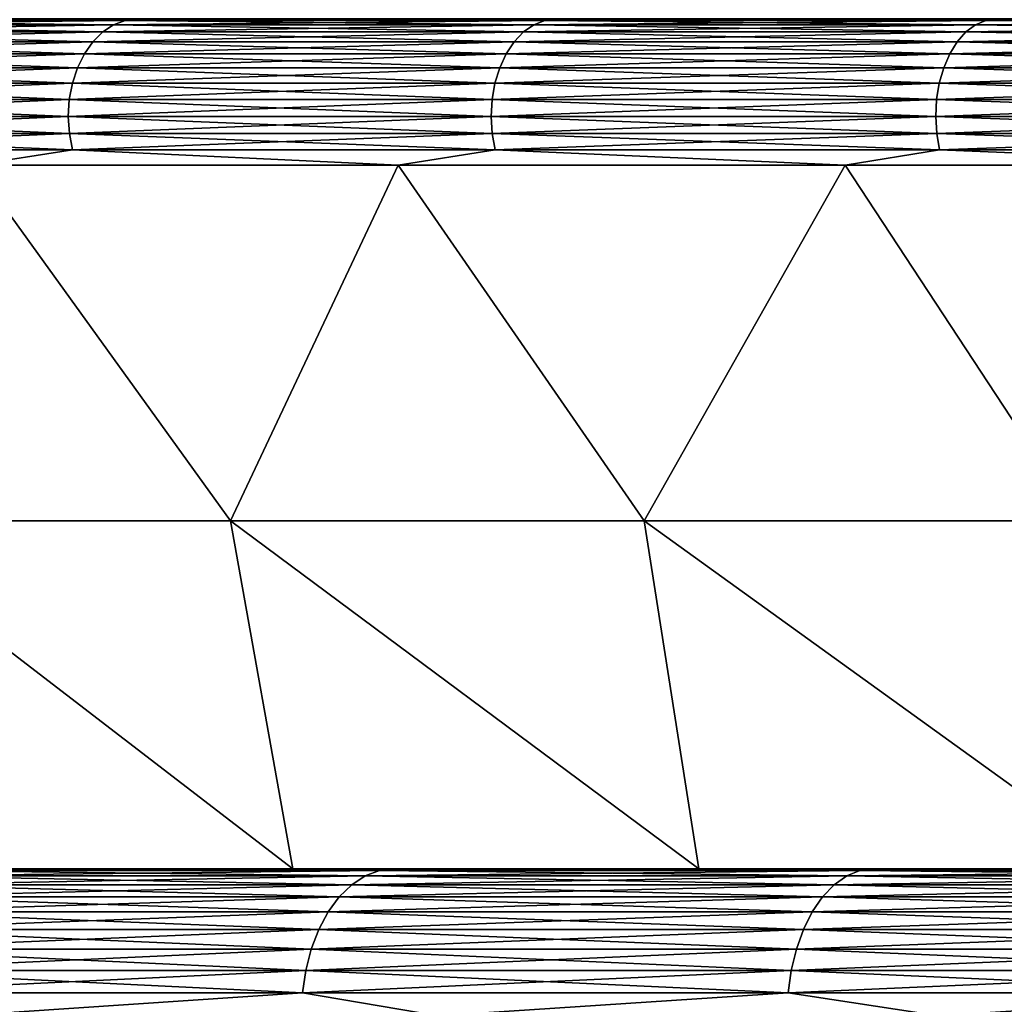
# Model space of a CAD drawing. Header units: metres. Extents: x -105 to 105, y -72 to 59.
# Tile 141 of 256: x -15.2 to -13.17, y -48.63 to -46.6. Entities that reach past the tile are written whole.
import ezdxf

# ---------------------------------------------------------------- set-up
doc = ezdxf.new("R2010")
doc.units = ezdxf.units.M
doc.layers.add('solid_509431_AD150_SW0001', color=7, linetype='CONTINUOUS')

msp = doc.modelspace()

# ---------------------------------------------------------------- linework, layer by layer
at = {"layer": 'solid_509431_AD150_SW0001'}
for points in [[(-15.799275, -46.602993, 7.869096), (-15.170469, -46.599998, 8.493245), (-15.987375, -46.599998, 7.603167)], [(-15.799275, -46.602993, -20.369095), (-15.987375, -46.599998, -20.103167), (-15.170469, -46.599998, -20.993244)], [(-15.848123, -46.626785, 7.912749), (-15.029079, -46.626785, 8.779079), (-15.824478, -46.612011, 7.891618)], [(-15.848123, -46.626785, -20.412748), (-15.824478, -46.612011, -20.391619), (-15.006657, -46.612011, -21.256657)], [(-15.029079, -46.626785, -21.279079), (-15.848123, -46.626785, -20.412748), (-15.006657, -46.612011, -21.256657)], [(-15.824478, -46.612011, 7.891618), (-15.006657, -46.612011, 8.756657), (-15.799275, -46.602993, 7.869096)], [(-15.824478, -46.612011, -20.391619), (-15.799275, -46.602993, -20.369095), (-14.982757, -46.602993, -21.232756)], [(-15.006657, -46.612011, -21.256657), (-15.824478, -46.612011, -20.391619), (-14.982757, -46.602993, -21.232756)], [(-15.029079, -46.626785, 8.779079), (-15.006657, -46.612011, 8.756657), (-15.824478, -46.612011, 7.891618)], [(-15.799275, -46.602993, 7.869096), (-14.982757, -46.602993, 8.732757), (-15.170469, -46.599998, 8.493245)], [(-14.982757, -46.602993, -21.232756), (-15.799275, -46.602993, -20.369095), (-15.170469, -46.599998, -20.993244)], [(-15.006657, -46.612011, 8.756657), (-14.982757, -46.602993, 8.732757), (-15.799275, -46.602993, 7.869096)], [(-14.982757, -46.602993, 8.732757), (-14.304032, -46.599998, 9.335282), (-15.170469, -46.599998, 8.493245)], [(-14.982757, -46.602993, -21.232756), (-15.170469, -46.599998, -20.993244), (-14.304032, -46.599998, -21.835281)], [(-15.029079, -46.626785, 8.779079), (-14.162748, -46.626785, 9.598123), (-15.006657, -46.612011, 8.756657)], [(-15.029079, -46.626785, -21.279079), (-15.006657, -46.612011, -21.256657), (-14.141618, -46.612011, -22.074478)], [(-14.162748, -46.626785, -22.098124), (-15.029079, -46.626785, -21.279079), (-14.141618, -46.612011, -22.074478)], [(-15.006657, -46.612011, 8.756657), (-14.141618, -46.612011, 9.574478), (-14.982757, -46.602993, 8.732757)], [(-15.006657, -46.612011, -21.256657), (-14.982757, -46.602993, -21.232756), (-14.119096, -46.602993, -22.049274)], [(-14.141618, -46.612011, -22.074478), (-15.006657, -46.612011, -21.256657), (-14.119096, -46.602993, -22.049274)], [(-14.162748, -46.626785, 9.598123), (-14.141618, -46.612011, 9.574478), (-15.006657, -46.612011, 8.756657)], [(-14.982757, -46.602993, 8.732757), (-14.119096, -46.602993, 9.549275), (-14.304032, -46.599998, 9.335282)], [(-14.119096, -46.602993, -22.049274), (-14.982757, -46.602993, -21.232756), (-14.304032, -46.599998, -21.835281)], [(-14.141618, -46.612011, 9.574478), (-14.119096, -46.602993, 9.549275), (-14.982757, -46.602993, 8.732757)], [(-14.119096, -46.602993, 9.549275), (-13.390963, -46.599998, 10.126463), (-14.304032, -46.599998, 9.335282)], [(-14.119096, -46.602993, -22.049274), (-14.304032, -46.599998, -21.835281), (-13.390963, -46.599998, -22.626463)], [(-14.162748, -46.626785, 9.598123), (-13.251857, -46.626785, 10.367303), (-14.141618, -46.612011, 9.574478)], [(-14.162748, -46.626785, -22.098124), (-14.141618, -46.612011, -22.074478), (-13.232085, -46.612011, -22.84251)], [(-13.251857, -46.626785, -22.867302), (-14.162748, -46.626785, -22.098124), (-13.232085, -46.612011, -22.84251)], [(-14.141618, -46.612011, 9.574478), (-13.232085, -46.612011, 10.34251), (-14.119096, -46.602993, 9.549275)], [(-14.141618, -46.612011, -22.074478), (-14.119096, -46.602993, -22.049274), (-13.211011, -46.602993, -22.816084)], [(-13.232085, -46.612011, -22.84251), (-14.141618, -46.612011, -22.074478), (-13.211011, -46.602993, -22.816084)], [(-13.251857, -46.626785, 10.367303), (-13.232085, -46.612011, 10.34251), (-14.141618, -46.612011, 9.574478)], [(-14.119096, -46.602993, 9.549275), (-13.211011, -46.602993, 10.316084), (-13.390963, -46.599998, 10.126463)], [(-13.211011, -46.602993, -22.816084), (-14.119096, -46.602993, -22.049274), (-13.390963, -46.599998, -22.626463)], [(-13.232085, -46.612011, 10.34251), (-13.211011, -46.602993, 10.316084), (-14.119096, -46.602993, 9.549275)], [(-13.211011, -46.602993, 10.316084), (-12.434222, -46.599998, 10.86422), (-13.390963, -46.599998, 10.126463)], [(-13.211011, -46.602993, -22.816084), (-13.390963, -46.599998, -22.626463), (-12.434222, -46.599998, -23.36422)], [(-13.251857, -46.626785, 10.367303), (-12.29927, -46.626785, 11.084198), (-13.232085, -46.612011, 10.34251)], [(-13.251857, -46.626785, -22.867302), (-13.232085, -46.612011, -22.84251), (-12.280919, -46.612011, -23.558336)], [(-12.29927, -46.626785, -23.584198), (-13.251857, -46.626785, -22.867302), (-12.280919, -46.612011, -23.558336)], [(-13.232085, -46.612011, 10.34251), (-12.280919, -46.612011, 11.058335), (-13.211011, -46.602993, 10.316084)], [(-13.232085, -46.612011, -22.84251), (-13.211011, -46.602993, -22.816084), (-12.26136, -46.602993, -23.530769)], [(-12.280919, -46.612011, -23.558336), (-13.232085, -46.612011, -22.84251), (-12.26136, -46.602993, -23.530769)], [(-12.29927, -46.626785, 11.084198), (-12.280919, -46.612011, 11.058335), (-13.232085, -46.612011, 10.34251)], [(-13.211011, -46.602993, 10.316084), (-12.26136, -46.602993, 11.03077), (-12.434222, -46.599998, 10.86422)], [(-12.26136, -46.602993, -23.530769), (-13.211011, -46.602993, -22.816084), (-12.434222, -46.599998, -23.36422)], [(-12.280919, -46.612011, 11.058335), (-12.26136, -46.602993, 11.03077), (-13.211011, -46.602993, 10.316084)], [(-15.869488, -46.646854, 7.931841), (-15.049339, -46.646854, 8.799339), (-15.848123, -46.626785, 7.912749)], [(-15.869488, -46.646854, -20.431841), (-15.848123, -46.626785, -20.412748), (-15.029079, -46.626785, -21.279079)], [(-15.049339, -46.646854, -21.299339), (-15.869488, -46.646854, -20.431841), (-15.029079, -46.626785, -21.279079)], [(-15.049339, -46.646854, 8.799339), (-15.029079, -46.626785, 8.779079), (-15.848123, -46.626785, 7.912749)], [(-15.049339, -46.646854, 8.799339), (-14.181841, -46.646854, 9.619488), (-15.029079, -46.626785, 8.779079)], [(-15.049339, -46.646854, -21.299339), (-15.029079, -46.626785, -21.279079), (-14.162748, -46.626785, -22.098124)], [(-14.181841, -46.646854, -22.119488), (-15.049339, -46.646854, -21.299339), (-14.162748, -46.626785, -22.098124)], [(-14.181841, -46.646854, 9.619488), (-14.162748, -46.626785, 9.598123), (-15.029079, -46.626785, 8.779079)], [(-14.181841, -46.646854, 9.619488), (-13.269721, -46.646854, 10.389704), (-14.162748, -46.626785, 9.598123)], [(-14.181841, -46.646854, -22.119488), (-14.162748, -46.626785, -22.098124), (-13.251857, -46.626785, -22.867302)], [(-13.269721, -46.646854, -22.889704), (-14.181841, -46.646854, -22.119488), (-13.251857, -46.626785, -22.867302)], [(-13.269721, -46.646854, 10.389704), (-13.251857, -46.626785, 10.367303), (-14.162748, -46.626785, 9.598123)], [(-13.269721, -46.646854, 10.389704), (-12.315849, -46.646854, 11.107566), (-13.251857, -46.626785, 10.367303)], [(-13.269721, -46.646854, -22.889704), (-13.251857, -46.626785, -22.867302), (-12.29927, -46.626785, -23.584198)], [(-12.315849, -46.646854, -23.607565), (-13.269721, -46.646854, -22.889704), (-12.29927, -46.626785, -23.584198)], [(-12.315849, -46.646854, 11.107566), (-12.29927, -46.626785, 11.084198), (-13.251857, -46.626785, 10.367303)], [(-15.887918, -46.671612, 7.948311), (-15.066817, -46.671612, 8.816817), (-15.869488, -46.646854, 7.931841)], [(-15.887918, -46.671612, -20.448311), (-15.869488, -46.646854, -20.431841), (-15.049339, -46.646854, -21.299339)], [(-15.066817, -46.671612, -21.316816), (-15.887918, -46.671612, -20.448311), (-15.049339, -46.646854, -21.299339)], [(-15.066817, -46.671612, 8.816817), (-15.049339, -46.646854, 8.799339), (-15.869488, -46.646854, 7.931841)], [(-15.066817, -46.671612, 8.816817), (-14.198311, -46.671612, 9.637918), (-15.049339, -46.646854, 8.799339)], [(-15.066817, -46.671612, -21.316816), (-15.049339, -46.646854, -21.299339), (-14.181841, -46.646854, -22.119488)], [(-14.198311, -46.671612, -22.137917), (-15.066817, -46.671612, -21.316816), (-14.181841, -46.646854, -22.119488)], [(-14.198311, -46.671612, 9.637918), (-14.181841, -46.646854, 9.619488), (-15.049339, -46.646854, 8.799339)], [(-14.198311, -46.671612, 9.637918), (-13.285131, -46.671612, 10.409028), (-14.181841, -46.646854, 9.619488)], [(-14.198311, -46.671612, -22.137917), (-14.181841, -46.646854, -22.119488), (-13.269721, -46.646854, -22.889704)], [(-13.285131, -46.671612, -22.909029), (-14.198311, -46.671612, -22.137917), (-13.269721, -46.646854, -22.889704)], [(-13.285131, -46.671612, 10.409028), (-13.269721, -46.646854, 10.389704), (-14.181841, -46.646854, 9.619488)], [(-13.285131, -46.671612, 10.409028), (-12.330153, -46.671612, 11.127724), (-13.269721, -46.646854, 10.389704)], [(-13.285131, -46.671612, -22.909029), (-13.269721, -46.646854, -22.889704), (-12.315849, -46.646854, -23.607565)], [(-12.330153, -46.671612, -23.627724), (-13.285131, -46.671612, -22.909029), (-12.315849, -46.646854, -23.607565)], [(-12.330153, -46.671612, 11.127724), (-12.315849, -46.646854, 11.107566), (-13.269721, -46.646854, 10.389704)], [(-15.902849, -46.700294, 7.961655), (-15.080976, -46.700294, 8.830976), (-15.887918, -46.671612, 7.948311)], [(-15.902849, -46.700294, -20.461655), (-15.887918, -46.671612, -20.448311), (-15.066817, -46.671612, -21.316816)], [(-15.080976, -46.700294, -21.330976), (-15.902849, -46.700294, -20.461655), (-15.066817, -46.671612, -21.316816)], [(-15.080976, -46.700294, 8.830976), (-15.066817, -46.671612, 8.816817), (-15.887918, -46.671612, 7.948311)], [(-15.080976, -46.700294, 8.830976), (-14.211655, -46.700294, 9.652849), (-15.066817, -46.671612, 8.816817)], [(-15.080976, -46.700294, -21.330976), (-15.066817, -46.671612, -21.316816), (-14.198311, -46.671612, -22.137917)], [(-14.211655, -46.700294, -22.152849), (-15.080976, -46.700294, -21.330976), (-14.198311, -46.671612, -22.137917)], [(-14.211655, -46.700294, 9.652849), (-14.198311, -46.671612, 9.637918), (-15.066817, -46.671612, 8.816817)], [(-14.211655, -46.700294, 9.652849), (-13.297617, -46.700294, 10.424685), (-14.198311, -46.671612, 9.637918)], [(-14.211655, -46.700294, -22.152849), (-14.198311, -46.671612, -22.137917), (-13.285131, -46.671612, -22.909029)], [(-13.297617, -46.700294, -22.924685), (-14.211655, -46.700294, -22.152849), (-13.285131, -46.671612, -22.909029)], [(-13.297617, -46.700294, 10.424685), (-13.285131, -46.671612, 10.409028), (-14.198311, -46.671612, 9.637918)], [(-13.297617, -46.700294, 10.424685), (-12.341741, -46.700294, 11.144055), (-13.285131, -46.671612, 10.409028)], [(-13.297617, -46.700294, -22.924685), (-13.285131, -46.671612, -22.909029), (-12.330153, -46.671612, -23.627724)], [(-12.341741, -46.700294, -23.644056), (-13.297617, -46.700294, -22.924685), (-12.330153, -46.671612, -23.627724)], [(-12.341741, -46.700294, 11.144055), (-12.330153, -46.671612, 11.127724), (-13.285131, -46.671612, 10.409028)], [(-15.913825, -46.732029, 7.971464), (-15.091386, -46.732029, 8.841386), (-15.902849, -46.700294, 7.961655)], [(-15.913825, -46.732029, -20.471464), (-15.902849, -46.700294, -20.461655), (-15.080976, -46.700294, -21.330976)], [(-15.091386, -46.732029, -21.341387), (-15.913825, -46.732029, -20.471464), (-15.080976, -46.700294, -21.330976)], [(-15.091386, -46.732029, 8.841386), (-15.080976, -46.700294, 8.830976), (-15.902849, -46.700294, 7.961655)], [(-15.091386, -46.732029, 8.841386), (-14.221464, -46.732029, 9.663825), (-15.080976, -46.700294, 8.830976)], [(-15.091386, -46.732029, -21.341387), (-15.080976, -46.700294, -21.330976), (-14.211655, -46.700294, -22.152849)], [(-14.221464, -46.732029, -22.163826), (-15.091386, -46.732029, -21.341387), (-14.211655, -46.700294, -22.152849)], [(-14.221464, -46.732029, 9.663825), (-14.211655, -46.700294, 9.652849), (-15.080976, -46.700294, 8.830976)], [(-14.221464, -46.732029, 9.663825), (-13.306795, -46.732029, 10.436193), (-14.211655, -46.700294, 9.652849)], [(-14.221464, -46.732029, -22.163826), (-14.211655, -46.700294, -22.152849), (-13.297617, -46.700294, -22.924685)], [(-13.306795, -46.732029, -22.936193), (-14.221464, -46.732029, -22.163826), (-13.297617, -46.700294, -22.924685)], [(-13.306795, -46.732029, 10.436193), (-13.297617, -46.700294, 10.424685), (-14.211655, -46.700294, 9.652849)], [(-13.306795, -46.732029, 10.436193), (-12.350259, -46.732029, 11.156061), (-13.297617, -46.700294, 10.424685)], [(-13.306795, -46.732029, -22.936193), (-13.297617, -46.700294, -22.924685), (-12.341741, -46.700294, -23.644056)], [(-12.350259, -46.732029, -23.656061), (-13.306795, -46.732029, -22.936193), (-12.341741, -46.700294, -23.644056)], [(-12.350259, -46.732029, 11.156061), (-12.341741, -46.700294, 11.144055), (-13.297617, -46.700294, 10.424685)], [(-15.920511, -46.765842, 7.977438), (-15.097726, -46.765842, 8.847726), (-15.913825, -46.732029, 7.971464)], [(-15.920511, -46.765842, -20.477438), (-15.913825, -46.732029, -20.471464), (-15.091386, -46.732029, -21.341387)], [(-15.097726, -46.765842, -21.347727), (-15.920511, -46.765842, -20.477438), (-15.091386, -46.732029, -21.341387)], [(-15.097726, -46.765842, 8.847726), (-15.091386, -46.732029, 8.841386), (-15.913825, -46.732029, 7.971464)], [(-15.097726, -46.765842, 8.847726), (-14.227438, -46.765842, 9.670511), (-15.091386, -46.732029, 8.841386)], [(-15.097726, -46.765842, -21.347727), (-15.091386, -46.732029, -21.341387), (-14.221464, -46.732029, -22.163826)], [(-14.227438, -46.765842, -22.170511), (-15.097726, -46.765842, -21.347727), (-14.221464, -46.732029, -22.163826)], [(-14.227438, -46.765842, 9.670511), (-14.221464, -46.732029, 9.663825), (-15.091386, -46.732029, 8.841386)], [(-14.227438, -46.765842, 9.670511), (-13.312386, -46.765842, 10.443204), (-14.221464, -46.732029, 9.663825)], [(-14.227438, -46.765842, -22.170511), (-14.221464, -46.732029, -22.163826), (-13.306795, -46.732029, -22.936193)], [(-13.312386, -46.765842, -22.943203), (-14.227438, -46.765842, -22.170511), (-13.306795, -46.732029, -22.936193)], [(-13.312386, -46.765842, 10.443204), (-13.306795, -46.732029, 10.436193), (-14.221464, -46.732029, 9.663825)], [(-13.312386, -46.765842, 10.443204), (-12.355448, -46.765842, 11.163374), (-13.306795, -46.732029, 10.436193)], [(-13.312386, -46.765842, -22.943203), (-13.306795, -46.732029, -22.936193), (-12.350259, -46.732029, -23.656061)], [(-12.355448, -46.765842, -23.663374), (-13.312386, -46.765842, -22.943203), (-12.350259, -46.732029, -23.656061)], [(-12.355448, -46.765842, 11.163374), (-12.350259, -46.732029, 11.156061), (-13.306795, -46.732029, 10.436193)], [(-15.922701, -46.800701, 7.979395), (-15.099803, -46.800701, 8.849803), (-15.920511, -46.765842, 7.977438)], [(-15.922701, -46.800701, -20.479395), (-15.920511, -46.765842, -20.477438), (-15.097726, -46.765842, -21.347727)], [(-15.099803, -46.800701, -21.349804), (-15.922701, -46.800701, -20.479395), (-15.097726, -46.765842, -21.347727)], [(-15.099803, -46.800701, 8.849803), (-15.097726, -46.765842, 8.847726), (-15.920511, -46.765842, 7.977438)], [(-15.099803, -46.800701, 8.849803), (-14.229396, -46.800701, 9.672701), (-15.097726, -46.765842, 8.847726)], [(-15.099803, -46.800701, -21.349804), (-15.097726, -46.765842, -21.347727), (-14.227438, -46.765842, -22.170511)], [(-14.229396, -46.800701, -22.172701), (-15.099803, -46.800701, -21.349804), (-14.227438, -46.765842, -22.170511)], [(-14.229396, -46.800701, 9.672701), (-14.227438, -46.765842, 9.670511), (-15.097726, -46.765842, 8.847726)], [(-14.229396, -46.800701, 9.672701), (-13.314218, -46.800701, 10.4455), (-14.227438, -46.765842, 9.670511)], [(-14.229396, -46.800701, -22.172701), (-14.227438, -46.765842, -22.170511), (-13.312386, -46.765842, -22.943203)], [(-13.314218, -46.800701, -22.945499), (-14.229396, -46.800701, -22.172701), (-13.312386, -46.765842, -22.943203)], [(-13.314218, -46.800701, 10.4455), (-13.312386, -46.765842, 10.443204), (-14.227438, -46.765842, 9.670511)], [(-13.314218, -46.800701, 10.4455), (-12.357147, -46.800701, 11.16577), (-13.312386, -46.765842, 10.443204)], [(-13.314218, -46.800701, -22.945499), (-13.312386, -46.765842, -22.943203), (-12.355448, -46.765842, -23.663374)], [(-12.357147, -46.800701, -23.66577), (-13.314218, -46.800701, -22.945499), (-12.355448, -46.765842, -23.663374)], [(-12.357147, -46.800701, 11.16577), (-12.355448, -46.765842, 11.163374), (-13.312386, -46.765842, 10.443204)], [(-15.097553, -46.835541, 8.847553), (-15.099803, -46.800701, 8.849803), (-15.922701, -46.800701, 7.979395)], [(-15.920329, -46.835541, 7.977275), (-15.097553, -46.835541, 8.847553), (-15.922701, -46.800701, 7.979395)], [(-15.920329, -46.835541, -20.477276), (-15.922701, -46.800701, -20.479395), (-15.099803, -46.800701, -21.349804)], [(-15.097553, -46.835541, -21.347553), (-15.920329, -46.835541, -20.477276), (-15.099803, -46.800701, -21.349804)], [(-14.227276, -46.835541, 9.670329), (-14.229396, -46.800701, 9.672701), (-15.099803, -46.800701, 8.849803)], [(-15.097553, -46.835541, 8.847553), (-14.227276, -46.835541, 9.670329), (-15.099803, -46.800701, 8.849803)], [(-15.097553, -46.835541, -21.347553), (-15.099803, -46.800701, -21.349804), (-14.229396, -46.800701, -22.172701)], [(-14.227276, -46.835541, -22.170328), (-15.097553, -46.835541, -21.347553), (-14.229396, -46.800701, -22.172701)], [(-13.312234, -46.835541, 10.443013), (-13.314218, -46.800701, 10.4455), (-14.229396, -46.800701, 9.672701)], [(-14.227276, -46.835541, 9.670329), (-13.312234, -46.835541, 10.443013), (-14.229396, -46.800701, 9.672701)], [(-14.227276, -46.835541, -22.170328), (-14.229396, -46.800701, -22.172701), (-13.314218, -46.800701, -22.945499)], [(-13.312234, -46.835541, -22.943012), (-14.227276, -46.835541, -22.170328), (-13.314218, -46.800701, -22.945499)], [(-12.355307, -46.835541, 11.163175), (-12.357147, -46.800701, 11.16577), (-13.314218, -46.800701, 10.4455)], [(-13.312234, -46.835541, 10.443013), (-12.355307, -46.835541, 11.163175), (-13.314218, -46.800701, 10.4455)], [(-13.312234, -46.835541, -22.943012), (-13.314218, -46.800701, -22.945499), (-12.357147, -46.800701, -23.66577)], [(-12.355307, -46.835541, -23.663174), (-13.312234, -46.835541, -22.943012), (-12.357147, -46.800701, -23.66577)], [(-15.091045, -46.869289, 8.841045), (-15.097553, -46.835541, 8.847553), (-15.920329, -46.835541, 7.977275)], [(-15.913466, -46.869289, 7.971143), (-15.091045, -46.869289, 8.841045), (-15.920329, -46.835541, 7.977275)], [(-15.913466, -46.869289, -20.471144), (-15.920329, -46.835541, -20.477276), (-15.097553, -46.835541, -21.347553)], [(-15.091045, -46.869289, -21.341045), (-15.913466, -46.869289, -20.471144), (-15.097553, -46.835541, -21.347553)], [(-14.221143, -46.869289, 9.663466), (-14.227276, -46.835541, 9.670329), (-15.097553, -46.835541, 8.847553)], [(-15.091045, -46.869289, 8.841045), (-14.221143, -46.869289, 9.663466), (-15.097553, -46.835541, 8.847553)], [(-15.091045, -46.869289, -21.341045), (-15.097553, -46.835541, -21.347553), (-14.227276, -46.835541, -22.170328)], [(-14.221143, -46.869289, -22.163465), (-15.091045, -46.869289, -21.341045), (-14.227276, -46.835541, -22.170328)], [(-13.306496, -46.869289, 10.435818), (-13.312234, -46.835541, 10.443013), (-14.227276, -46.835541, 9.670329)], [(-14.221143, -46.869289, 9.663466), (-13.306496, -46.869289, 10.435818), (-14.227276, -46.835541, 9.670329)], [(-14.221143, -46.869289, -22.163465), (-14.227276, -46.835541, -22.170328), (-13.312234, -46.835541, -22.943012)], [(-13.306496, -46.869289, -22.935818), (-14.221143, -46.869289, -22.163465), (-13.312234, -46.835541, -22.943012)], [(-12.34998, -46.869289, 11.155668), (-12.355307, -46.835541, 11.163175), (-13.312234, -46.835541, 10.443013)], [(-13.306496, -46.869289, 10.435818), (-12.34998, -46.869289, 11.155668), (-13.312234, -46.835541, 10.443013)], [(-13.306496, -46.869289, -22.935818), (-13.312234, -46.835541, -22.943012), (-12.355307, -46.835541, -23.663174)], [(-12.34998, -46.869289, -23.655668), (-13.306496, -46.869289, -22.935818), (-12.355307, -46.835541, -23.663174)], [(-15.294296, -46.90089, 8.613613), (-15.091045, -46.869289, 8.841045), (-15.913466, -46.869289, 7.971143)], [(-15.294296, -46.90089, -21.113613), (-15.913466, -46.869289, -20.471144), (-15.091045, -46.869289, -21.341045)], [(-15.294296, -46.90089, 8.613613), (-14.420807, -46.90089, 9.462504), (-15.091045, -46.869289, 8.841045)], [(-14.420807, -46.90089, -21.962505), (-15.294296, -46.90089, -21.113613), (-15.091045, -46.869289, -21.341045)], [(-14.420807, -46.90089, 9.462504), (-14.221143, -46.869289, 9.663466), (-15.091045, -46.869289, 8.841045)], [(-14.420807, -46.90089, -21.962505), (-15.091045, -46.869289, -21.341045), (-14.221143, -46.869289, -22.163465)], [(-14.420807, -46.90089, 9.462504), (-13.500279, -46.90089, 10.260146), (-14.221143, -46.869289, 9.663466)], [(-13.500279, -46.90089, -22.760145), (-14.420807, -46.90089, -21.962505), (-14.221143, -46.869289, -22.163465)], [(-13.500279, -46.90089, 10.260146), (-13.306496, -46.869289, 10.435818), (-14.221143, -46.869289, 9.663466)], [(-13.500279, -46.90089, -22.760145), (-14.221143, -46.869289, -22.163465), (-13.306496, -46.869289, -22.935818)], [(-13.500279, -46.90089, 10.260146), (-12.535717, -46.90089, 11.003935), (-13.306496, -46.869289, 10.435818)], [(-12.535717, -46.90089, -23.503935), (-13.500279, -46.90089, -22.760145), (-13.306496, -46.869289, -22.935818)], [(-12.535717, -46.90089, 11.003935), (-12.34998, -46.869289, 11.155668), (-13.306496, -46.869289, 10.435818)], [(-12.535717, -46.90089, -23.503935), (-13.306496, -46.869289, -22.935818), (-12.34998, -46.869289, -23.655668)], [(-14.765708, -47.633389, 8.515708), (-15.294296, -46.90089, 8.613613), (-15.570399, -47.633389, 7.664559)], [(-15.570399, -47.633389, -20.164558), (-15.294296, -46.90089, -21.113613), (-14.765708, -47.633389, -21.015709)], [(-14.765708, -47.633389, 8.515708), (-14.420807, -46.90089, 9.462504), (-15.294296, -46.90089, 8.613613)], [(-14.765708, -47.633389, -21.015709), (-15.294296, -46.90089, -21.113613), (-14.420807, -46.90089, -21.962505)], [(-13.914559, -47.633389, 9.320399), (-14.420807, -46.90089, 9.462504), (-14.765708, -47.633389, 8.515708)], [(-14.765708, -47.633389, -21.015709), (-14.420807, -46.90089, -21.962505), (-13.914559, -47.633389, -21.820398)], [(-13.914559, -47.633389, 9.320399), (-13.500279, -46.90089, 10.260146), (-14.420807, -46.90089, 9.462504)], [(-13.914559, -47.633389, -21.820398), (-14.420807, -46.90089, -21.962505), (-13.500279, -46.90089, -22.760145)], [(-13.019629, -47.633389, 10.076099), (-13.500279, -46.90089, 10.260146), (-13.914559, -47.633389, 9.320399)], [(-13.914559, -47.633389, -21.820398), (-13.500279, -46.90089, -22.760145), (-13.019629, -47.633389, -22.576099)], [(-13.019629, -47.633389, 10.076099), (-12.535717, -46.90089, 11.003935), (-13.500279, -46.90089, 10.260146)], [(-13.019629, -47.633389, -22.576099), (-13.500279, -46.90089, -22.760145), (-12.535717, -46.90089, -23.503935)], [(-15.570399, -47.633389, -20.164558), (-14.637761, -48.349998, -20.47558), (-15.426024, -48.349998, -19.616711)], [(-15.570399, -47.633389, -20.164558), (-14.765708, -47.633389, -21.015709), (-14.637761, -48.349998, -20.47558)], [(-15.570399, -47.633389, 7.664559), (-15.426024, -48.349998, 7.11671), (-14.637761, -48.349998, 7.975579)], [(-14.765708, -47.633389, 8.515708), (-15.570399, -47.633389, 7.664559), (-14.637761, -48.349998, 7.975579)], [(-14.765708, -47.633389, -21.015709), (-13.801786, -48.349998, -21.288013), (-14.637761, -48.349998, -20.47558)], [(-14.765708, -47.633389, -21.015709), (-13.914559, -47.633389, -21.820398), (-13.801786, -48.349998, -21.288013)], [(-14.765708, -47.633389, 8.515708), (-14.637761, -48.349998, 7.975579), (-13.801786, -48.349998, 8.788014)], [(-13.914559, -47.633389, 9.320399), (-14.765708, -47.633389, 8.515708), (-13.801786, -48.349998, 8.788014)], [(-13.914559, -47.633389, -21.820398), (-12.920752, -48.349998, -22.051435), (-13.801786, -48.349998, -21.288013)], [(-13.914559, -47.633389, -21.820398), (-13.019629, -47.633389, -22.576099), (-12.920752, -48.349998, -22.051435)], [(-13.914559, -47.633389, 9.320399), (-13.801786, -48.349998, 8.788014), (-12.920752, -48.349998, 9.551435)], [(-13.019629, -47.633389, 10.076099), (-13.914559, -47.633389, 9.320399), (-12.920752, -48.349998, 9.551435)], [(-13.801786, -48.349998, -21.288013), (-16.924877, -48.349998, -21.373465), (-17.746284, -48.349998, -20.400618)], [(-14.637761, -48.349998, -20.47558), (-13.801786, -48.349998, -21.288013), (-17.746284, -48.349998, -20.400618)], [(-15.426024, -48.349998, -19.616711), (-14.637761, -48.349998, -20.47558), (-17.746284, -48.349998, -20.400618)], [(-14.637761, -48.349998, 7.975579), (-17.746284, -48.349998, 7.900618), (-16.924877, -48.349998, 8.873465)], [(-14.637761, -48.349998, 7.975579), (-15.426024, -48.349998, 7.11671), (-17.746284, -48.349998, 7.900618)], [(-12.920752, -48.349998, -22.051435), (-16.05022, -48.349998, -22.298708), (-16.924877, -48.349998, -21.373465)], [(-13.801786, -48.349998, -21.288013), (-12.920752, -48.349998, -22.051435), (-16.924877, -48.349998, -21.373465)], [(-12.920752, -48.349998, 9.551435), (-16.924877, -48.349998, 8.873465), (-16.05022, -48.349998, 9.798707)], [(-13.801786, -48.349998, 8.788014), (-14.637761, -48.349998, 7.975579), (-16.924877, -48.349998, 8.873465)], [(-12.920752, -48.349998, 9.551435), (-13.801786, -48.349998, 8.788014), (-16.924877, -48.349998, 8.873465)], [(-11.997619, -48.349998, -22.763277), (-15.12506, -48.349998, -23.17345), (-16.05022, -48.349998, -22.298708)], [(-15.404471, -48.353733, -22.983717), (-16.05022, -48.349998, -22.298708), (-15.12506, -48.349998, -23.17345)], [(-12.920752, -48.349998, -22.051435), (-11.997619, -48.349998, -22.763277), (-16.05022, -48.349998, -22.298708)], [(-11.997619, -48.349998, 10.263277), (-16.05022, -48.349998, 9.798707), (-15.12506, -48.349998, 10.67345)], [(-15.404471, -48.353733, 10.483716), (-15.12506, -48.349998, 10.67345), (-16.05022, -48.349998, 9.798707)], [(-11.997619, -48.349998, 10.263277), (-12.920752, -48.349998, 9.551435), (-16.05022, -48.349998, 9.798707)], [(-15.435666, -48.364861, -23.017603), (-15.404471, -48.353733, -22.983717), (-14.459256, -48.353733, -23.806904)], [(-14.488538, -48.364861, -23.842459), (-15.435666, -48.364861, -23.017603), (-14.459256, -48.353733, -23.806904)], [(-15.435666, -48.364861, 10.517603), (-14.488538, -48.364861, 11.342458), (-15.404471, -48.353733, 10.483716)], [(-14.459256, -48.353733, -23.806904), (-15.404471, -48.353733, -22.983717), (-15.12506, -48.349998, -23.17345)], [(-15.404471, -48.353733, 10.483716), (-14.459256, -48.353733, 11.306904), (-15.12506, -48.349998, 10.67345)], [(-14.488538, -48.364861, 11.342458), (-14.459256, -48.353733, 11.306904), (-15.404471, -48.353733, 10.483716)], [(-11.035301, -48.349998, -23.421293), (-14.15229, -48.349998, -23.994951), (-15.12506, -48.349998, -23.17345)], [(-14.459256, -48.353733, -23.806904), (-15.12506, -48.349998, -23.17345), (-14.15229, -48.349998, -23.994951)], [(-11.997619, -48.349998, -22.763277), (-11.035301, -48.349998, -23.421293), (-15.12506, -48.349998, -23.17345)], [(-11.035301, -48.349998, 10.921293), (-15.12506, -48.349998, 10.67345), (-14.15229, -48.349998, 11.49495)], [(-14.459256, -48.353733, 11.306904), (-14.15229, -48.349998, 11.49495), (-15.12506, -48.349998, 10.67345)], [(-11.035301, -48.349998, 10.921293), (-11.997619, -48.349998, 10.263277), (-15.12506, -48.349998, 10.67345)], [(-14.488538, -48.364861, -23.842459), (-14.459256, -48.353733, -23.806904), (-13.47013, -48.353733, -24.576773)], [(-13.497408, -48.364861, -24.613886), (-14.488538, -48.364861, -23.842459), (-13.47013, -48.353733, -24.576773)], [(-14.488538, -48.364861, 11.342458), (-13.497408, -48.364861, 12.113885), (-14.459256, -48.353733, 11.306904)], [(-13.47013, -48.353733, -24.576773), (-14.459256, -48.353733, -23.806904), (-14.15229, -48.349998, -23.994951)], [(-14.459256, -48.353733, 11.306904), (-13.47013, -48.353733, 12.076773), (-14.15229, -48.349998, 11.49495)], [(-13.497408, -48.364861, 12.113885), (-13.47013, -48.353733, 12.076773), (-14.459256, -48.353733, 11.306904)], [(-9.005989, -48.349998, -24.567295), (-13.135014, -48.349998, -24.760593), (-14.15229, -48.349998, -23.994951)], [(-13.47013, -48.353733, -24.576773), (-14.15229, -48.349998, -23.994951), (-13.135014, -48.349998, -24.760593)], [(-10.037043, -48.349998, -24.023264), (-9.005989, -48.349998, -24.567295), (-14.15229, -48.349998, -23.994951)], [(-11.035301, -48.349998, -23.421293), (-10.037043, -48.349998, -24.023264), (-14.15229, -48.349998, -23.994951)], [(-10.037043, -48.349998, 11.523265), (-14.15229, -48.349998, 11.49495), (-13.135014, -48.349998, 12.260592)], [(-13.47013, -48.353733, 12.076773), (-13.135014, -48.349998, 12.260592), (-14.15229, -48.349998, 11.49495)], [(-10.037043, -48.349998, 11.523265), (-11.035301, -48.349998, 10.921293), (-14.15229, -48.349998, 11.49495)], [(-13.497408, -48.364861, -24.613886), (-13.47013, -48.353733, -24.576773), (-12.440095, -48.353733, -25.290983)], [(-12.465287, -48.364861, -25.329542), (-13.497408, -48.364861, -24.613886), (-12.440095, -48.353733, -25.290983)], [(-13.497408, -48.364861, 12.113885), (-12.465287, -48.364861, 12.829542), (-13.47013, -48.353733, 12.076773)], [(-12.440095, -48.353733, -25.290983), (-13.47013, -48.353733, -24.576773), (-13.135014, -48.349998, -24.760593)], [(-13.47013, -48.353733, 12.076773), (-12.440095, -48.353733, 12.790982), (-13.135014, -48.349998, 12.260592)], [(-12.465287, -48.364861, 12.829542), (-12.440095, -48.353733, 12.790982), (-13.47013, -48.353733, 12.076773)], [(-15.465285, -48.383099, -23.049778), (-15.435666, -48.364861, -23.017603), (-14.488538, -48.364861, -23.842459)], [(-14.516339, -48.383099, -23.876217), (-15.465285, -48.383099, -23.049778), (-14.488538, -48.364861, -23.842459)], [(-15.465285, -48.383099, 10.549778), (-14.516339, -48.383099, 11.376216), (-15.435666, -48.364861, 10.517603)], [(-14.516339, -48.383099, 11.376216), (-14.488538, -48.364861, 11.342458), (-15.435666, -48.364861, 10.517603)], [(-14.516339, -48.383099, -23.876217), (-14.488538, -48.364861, -23.842459), (-13.497408, -48.364861, -24.613886)], [(-13.523308, -48.383099, -24.649124), (-14.516339, -48.383099, -23.876217), (-13.497408, -48.364861, -24.613886)], [(-14.516339, -48.383099, 11.376216), (-13.523308, -48.383099, 12.149123), (-14.488538, -48.364861, 11.342458)], [(-13.523308, -48.383099, 12.149123), (-13.497408, -48.364861, 12.113885), (-14.488538, -48.364861, 11.342458)], [(-13.523308, -48.383099, -24.649124), (-13.497408, -48.364861, -24.613886), (-12.465287, -48.364861, -25.329542)], [(-12.489206, -48.383099, -25.366154), (-13.523308, -48.383099, -24.649124), (-12.465287, -48.364861, -25.329542)], [(-13.523308, -48.383099, 12.149123), (-12.489206, -48.383099, 12.866154), (-13.497408, -48.364861, 12.113885)], [(-12.489206, -48.383099, 12.866154), (-12.465287, -48.364861, 12.829542), (-13.497408, -48.364861, 12.113885)], [(-15.49259, -48.407997, -23.079439), (-15.465285, -48.383099, -23.049778), (-14.516339, -48.383099, -23.876217)], [(-14.541969, -48.407997, -23.907337), (-15.49259, -48.407997, -23.079439), (-14.516339, -48.383099, -23.876217)], [(-15.49259, -48.407997, 10.579439), (-14.541969, -48.407997, 11.407336), (-15.465285, -48.383099, 10.549778)], [(-14.541969, -48.407997, 11.407336), (-14.516339, -48.383099, 11.376216), (-15.465285, -48.383099, 10.549778)], [(-14.541969, -48.407997, -23.907337), (-14.516339, -48.383099, -23.876217), (-13.523308, -48.383099, -24.649124)], [(-13.547184, -48.407997, -24.681608), (-14.541969, -48.407997, -23.907337), (-13.523308, -48.383099, -24.649124)], [(-14.541969, -48.407997, 11.407336), (-13.547184, -48.407997, 12.181608), (-14.516339, -48.383099, 11.376216)], [(-13.547184, -48.407997, 12.181608), (-13.523308, -48.383099, 12.149123), (-14.516339, -48.383099, 11.376216)], [(-13.547184, -48.407997, -24.681608), (-13.523308, -48.383099, -24.649124), (-12.489206, -48.383099, -25.366154)], [(-12.511257, -48.407997, -25.399904), (-13.547184, -48.407997, -24.681608), (-12.489206, -48.383099, -25.366154)], [(-13.547184, -48.407997, 12.181608), (-12.511257, -48.407997, 12.899904), (-13.523308, -48.383099, 12.149123)], [(-12.511257, -48.407997, 12.899904), (-12.489206, -48.383099, 12.866154), (-13.523308, -48.383099, 12.149123)], [(-15.5169, -48.438931, -23.105846), (-15.49259, -48.407997, -23.079439), (-14.541969, -48.407997, -23.907337)], [(-14.564787, -48.438931, -23.935041), (-15.5169, -48.438931, -23.105846), (-14.541969, -48.407997, -23.907337)], [(-15.5169, -48.438931, 10.605846), (-14.564787, -48.438931, 11.435042), (-15.49259, -48.407997, 10.579439)], [(-14.564787, -48.438931, 11.435042), (-14.541969, -48.407997, 11.407336), (-15.49259, -48.407997, 10.579439)], [(-14.564787, -48.438931, -23.935041), (-14.541969, -48.407997, -23.907337), (-13.547184, -48.407997, -24.681608)], [(-13.568441, -48.438931, -24.710529), (-14.564787, -48.438931, -23.935041), (-13.547184, -48.407997, -24.681608)], [(-14.564787, -48.438931, 11.435042), (-13.568441, -48.438931, 12.210529), (-14.541969, -48.407997, 11.407336)], [(-13.568441, -48.438931, 12.210529), (-13.547184, -48.407997, 12.181608), (-14.541969, -48.407997, 11.407336)], [(-13.568441, -48.438931, -24.710529), (-13.547184, -48.407997, -24.681608), (-12.511257, -48.407997, -25.399904)], [(-12.530889, -48.438931, -25.429953), (-13.568441, -48.438931, -24.710529), (-12.511257, -48.407997, -25.399904)], [(-13.568441, -48.438931, 12.210529), (-12.530889, -48.438931, 12.929953), (-13.547184, -48.407997, 12.181608)], [(-12.530889, -48.438931, 12.929953), (-12.511257, -48.407997, 12.899904), (-13.547184, -48.407997, 12.181608)], [(-15.537607, -48.475132, -23.12834), (-15.5169, -48.438931, -23.105846), (-14.564787, -48.438931, -23.935041)], [(-14.584224, -48.475132, -23.958643), (-15.537607, -48.475132, -23.12834), (-14.564787, -48.438931, -23.935041)], [(-15.537607, -48.475132, 10.628341), (-14.584224, -48.475132, 11.458643), (-15.5169, -48.438931, 10.605846)], [(-14.584224, -48.475132, 11.458643), (-14.564787, -48.438931, 11.435042), (-15.5169, -48.438931, 10.605846)], [(-14.584224, -48.475132, -23.958643), (-14.564787, -48.438931, -23.935041), (-13.568441, -48.438931, -24.710529)], [(-13.586548, -48.475132, -24.735165), (-14.584224, -48.475132, -23.958643), (-13.568441, -48.438931, -24.710529)], [(-14.584224, -48.475132, 11.458643), (-13.586548, -48.475132, 12.235165), (-14.564787, -48.438931, 11.435042)], [(-13.586548, -48.475132, 12.235165), (-13.568441, -48.438931, 12.210529), (-14.564787, -48.438931, 11.435042)], [(-13.586548, -48.475132, -24.735165), (-13.568441, -48.438931, -24.710529), (-12.530889, -48.438931, -25.429953)], [(-12.547611, -48.475132, -25.455547), (-13.586548, -48.475132, -24.735165), (-12.530889, -48.438931, -25.429953)], [(-13.586548, -48.475132, 12.235165), (-12.547611, -48.475132, 12.955548), (-13.568441, -48.438931, 12.210529)], [(-12.547611, -48.475132, 12.955548), (-12.530889, -48.438931, 12.929953), (-13.568441, -48.438931, 12.210529)], [(-15.554195, -48.515694, -23.14636), (-15.537607, -48.475132, -23.12834), (-14.584224, -48.475132, -23.958643)], [(-14.599794, -48.515694, -23.977551), (-15.554195, -48.515694, -23.14636), (-14.584224, -48.475132, -23.958643)], [(-15.554195, -48.515694, 10.64636), (-14.599794, -48.515694, 11.47755), (-15.537607, -48.475132, 10.628341)], [(-14.599794, -48.515694, 11.47755), (-14.584224, -48.475132, 11.458643), (-15.537607, -48.475132, 10.628341)], [(-14.599794, -48.515694, -23.977551), (-14.584224, -48.475132, -23.958643), (-13.586548, -48.475132, -24.735165)], [(-13.601054, -48.515694, -24.7549), (-14.599794, -48.515694, -23.977551), (-13.586548, -48.475132, -24.735165)], [(-14.599794, -48.515694, 11.47755), (-13.601054, -48.515694, 12.254901), (-14.584224, -48.475132, 11.458643)], [(-13.601054, -48.515694, 12.254901), (-13.586548, -48.475132, 12.235165), (-14.584224, -48.475132, 11.458643)], [(-13.601054, -48.515694, -24.7549), (-13.586548, -48.475132, -24.735165), (-12.547611, -48.475132, -25.455547)], [(-12.561007, -48.515694, -25.476053), (-13.601054, -48.515694, -24.7549), (-12.547611, -48.475132, -25.455547)], [(-13.601054, -48.515694, 12.254901), (-12.561007, -48.515694, 12.976053), (-13.586548, -48.475132, 12.235165)], [(-12.561007, -48.515694, 12.976053), (-12.547611, -48.475132, 12.955548), (-13.586548, -48.475132, 12.235165)], [(-15.566252, -48.559605, -23.159458), (-15.554195, -48.515694, -23.14636), (-14.599794, -48.515694, -23.977551)], [(-14.611111, -48.559605, -23.991291), (-15.566252, -48.559605, -23.159458), (-14.599794, -48.515694, -23.977551)], [(-15.566252, -48.559605, 10.659457), (-14.611111, -48.559605, 11.491291), (-15.554195, -48.515694, 10.64636)], [(-14.611111, -48.559605, 11.491291), (-14.599794, -48.515694, 11.47755), (-15.554195, -48.515694, 10.64636)], [(-14.611111, -48.559605, -23.991291), (-14.599794, -48.515694, -23.977551), (-13.601054, -48.515694, -24.7549)], [(-13.611596, -48.559605, -24.769243), (-14.611111, -48.559605, -23.991291), (-13.601054, -48.515694, -24.7549)], [(-14.611111, -48.559605, 11.491291), (-13.611596, -48.559605, 12.269244), (-14.599794, -48.515694, 11.47755)], [(-13.611596, -48.559605, 12.269244), (-13.601054, -48.515694, 12.254901), (-14.599794, -48.515694, 11.47755)], [(-13.611596, -48.559605, -24.769243), (-13.601054, -48.515694, -24.7549), (-12.561007, -48.515694, -25.476053)], [(-12.570744, -48.559605, -25.490955), (-13.611596, -48.559605, -24.769243), (-12.561007, -48.515694, -25.476053)], [(-13.611596, -48.559605, 12.269244), (-12.570744, -48.559605, 12.990955), (-13.601054, -48.515694, 12.254901)], [(-12.570744, -48.559605, 12.990955), (-12.561007, -48.515694, 12.976053), (-13.601054, -48.515694, 12.254901)], [(-15.573475, -48.605774, -23.167303), (-15.566252, -48.559605, -23.159458), (-14.611111, -48.559605, -23.991291)], [(-14.61789, -48.605774, -23.999523), (-15.573475, -48.605774, -23.167303), (-14.611111, -48.559605, -23.991291)], [(-15.573475, -48.605774, 10.667304), (-14.61789, -48.605774, 11.499523), (-15.566252, -48.559605, 10.659457)], [(-14.61789, -48.605774, 11.499523), (-14.611111, -48.559605, 11.491291), (-15.566252, -48.559605, 10.659457)], [(-14.61789, -48.605774, -23.999523), (-14.611111, -48.559605, -23.991291), (-13.611596, -48.559605, -24.769243)], [(-13.617912, -48.605774, -24.777838), (-14.61789, -48.605774, -23.999523), (-13.611596, -48.559605, -24.769243)], [(-14.61789, -48.605774, 11.499523), (-13.617912, -48.605774, 12.277838), (-14.611111, -48.559605, 11.491291)], [(-13.617912, -48.605774, 12.277838), (-13.611596, -48.559605, 12.269244), (-14.611111, -48.559605, 11.491291)], [(-13.617912, -48.605774, -24.777838), (-13.611596, -48.559605, -24.769243), (-12.570744, -48.559605, -25.490955)], [(-12.576576, -48.605774, -25.499884), (-13.617912, -48.605774, -24.777838), (-12.570744, -48.559605, -25.490955)], [(-13.617912, -48.605774, 12.277838), (-12.576576, -48.605774, 12.999884), (-13.611596, -48.559605, 12.269244)], [(-12.576576, -48.605774, 12.999884), (-12.570744, -48.559605, 12.990955), (-13.611596, -48.559605, 12.269244)], [(-15.573475, -48.605774, 10.667304), (-15.324211, -48.652618, 10.8978), (-14.61789, -48.605774, 11.499523)], [(-14.61789, -48.605774, -23.999523), (-15.324211, -48.652618, -23.3978), (-15.573475, -48.605774, -23.167303)], [(-14.61789, -48.605774, 11.499523), (-15.324211, -48.652618, 10.8978), (-14.338619, -48.652618, 11.73006)], [(-14.61789, -48.605774, -23.999523), (-14.338619, -48.652618, -24.230059), (-15.324211, -48.652618, -23.3978)], [(-14.61789, -48.605774, 11.499523), (-14.338619, -48.652618, 11.73006), (-13.617912, -48.605774, 12.277838)], [(-13.617912, -48.605774, -24.777838), (-14.338619, -48.652618, -24.230059), (-14.61789, -48.605774, -23.999523)], [(-13.617912, -48.605774, 12.277838), (-14.338619, -48.652618, 11.73006), (-13.307912, -48.652618, 12.505746)], [(-13.617912, -48.605774, -24.777838), (-13.307912, -48.652618, -25.005747), (-14.338619, -48.652618, -24.230059)], [(-13.617912, -48.605774, 12.277838), (-13.307912, -48.652618, 12.505746), (-12.576576, -48.605774, 12.999884)], [(-12.576576, -48.605774, -25.499884), (-13.307912, -48.652618, -25.005747), (-13.617912, -48.605774, -24.777838)], [(-12.576576, -48.605774, 12.999884), (-13.307912, -48.652618, 12.505746), (-12.235332, -48.652618, 13.222421)], [(-12.576576, -48.605774, -25.499884), (-12.235332, -48.652618, -25.72242), (-13.307912, -48.652618, -25.005747)]]:
    msp.add_3dface(points, dxfattribs=at)

doc.saveas('drawing.dxf')
